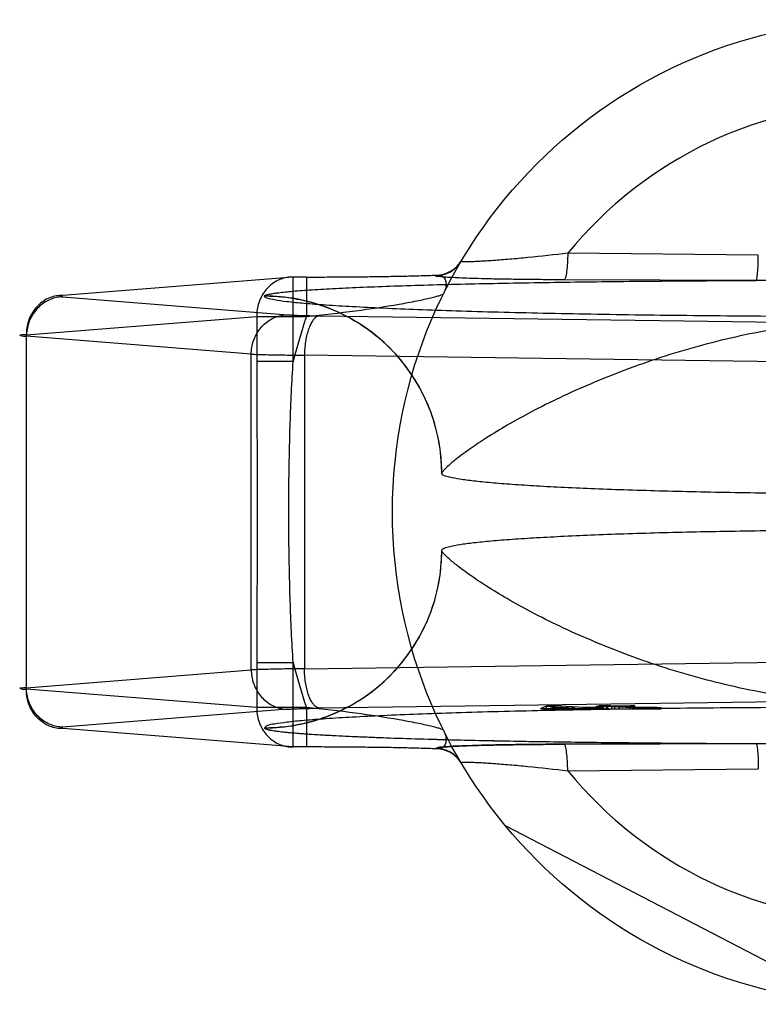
# Model space of a CAD drawing. Header units: millimetres. Extents: x 0 to 297, y 0 to 210.
# Tile 8 of 27: x 124.33 to 125.39, y 106.47 to 107.88. Entities that reach past the tile are written whole.
import ezdxf

# ---------------------------------------------------------------- set-up
doc = ezdxf.new("R2010")
doc.units = ezdxf.units.MM
doc.header["$LTSCALE"] = 16.335
doc.layers.add('001-M31079-X02', color=7, linetype='CONTINUOUS')

msp = doc.modelspace()

# ---------------------------------------------------------------- linework, layer by layer
at = {"layer": '001-M31079-X02', "color": 9, "linetype": 'Continuous'}
for p, q in [((125.387, 107.5464), (125.1134, 107.5491)), ((124.719, 107.5148), (124.3882, 107.4885)), ((124.719, 107.3934), (124.719, 107.5149)), ((124.7382, 107.5148), (124.719, 107.5148)), ((124.7382, 107.5149), (124.7382, 107.4583)), ((124.9238, 107.5169), (124.9242, 107.5175)), ((125.3841, 107.5099), (125.1083, 107.5109)), ((124.3882, 107.4863), (124.711, 107.4606)), ((124.6778, 107.4875), (124.6778, 107.4872)), ((124.3359, 107.4319), (124.6667, 107.4583)), ((124.6667, 107.4583), (124.7382, 107.4583)), ((124.6667, 107.4583), (124.6667, 107.3934)), ((124.7569, 107.4591), (125.5363, 107.4484)), ((124.3359, 106.9227), (124.3359, 107.4319)), ((124.6588, 107.4041), (124.3359, 107.4298)), ((124.6588, 106.9506), (124.6588, 107.4041)), ((125.5147, 107.3919), (124.7353, 107.4026)), ((124.7353, 107.4026), (124.7353, 106.9521)), ((124.719, 107.3934), (124.6667, 107.3934)), ((124.7353, 106.9521), (125.5147, 106.9628)), ((124.3359, 106.9249), (124.6588, 106.9506)), ((124.6667, 106.9612), (124.719, 106.9612)), ((124.6667, 106.9612), (124.6667, 106.8964)), ((124.719, 106.8398), (124.719, 106.9612)), ((124.6667, 106.8964), (124.3359, 106.9227)), ((124.7382, 106.8964), (124.6667, 106.8964)), ((124.7382, 106.8964), (124.7382, 106.8398)), ((125.1134, 106.8056), (125.387, 106.8083))]:
    msp.add_line(p, q, dxfattribs=at)
at = {"layer": '001-M31079-X02', "color": 7, "linetype": 'Continuous'}
for p, q in [((124.9324, 107.2331), (124.9323, 107.2328)), ((124.9323, 107.1219), (124.9324, 107.1216)), ((125.5363, 106.9062), (124.7569, 106.8956)), ((124.711, 106.894), (124.3882, 106.8683)), ((125.0829, 106.8984), (125.0745, 106.8952)), ((125.0745, 106.8952), (125.0835, 106.8947)), ((125.0745, 106.8952), (125.0835, 106.8945)), ((125.0745, 106.8945), (125.0745, 106.8952)), ((125.1659, 106.8945), (125.0745, 106.8945)), ((125.0745, 106.8945), (125.1325, 106.8945)), ((125.0951, 106.8987), (125.0829, 106.8984)), ((125.0829, 106.8986), (125.0951, 106.8986)), ((125.0829, 106.8945), (125.0829, 106.8986)), ((125.0835, 106.8945), (125.1325, 106.8956)), ((125.0835, 106.8947), (125.1325, 106.8956)), ((125.0888, 106.8955), (125.0949, 106.8977)), ((125.1235, 106.8961), (125.0888, 106.8955)), ((125.0888, 106.8945), (125.0888, 106.8955)), ((125.0949, 106.8977), (125.1235, 106.8961)), ((125.0949, 106.8977), (125.0949, 106.8945)), ((125.1358, 106.8963), (125.0951, 106.8987)), ((125.0951, 106.8945), (125.0951, 106.8987)), ((125.1235, 106.8945), (125.1235, 106.8961)), ((125.1325, 106.8956), (125.1522, 106.8945)), ((125.1325, 106.8945), (125.1325, 106.8956)), ((125.1562, 106.8967), (125.1358, 106.8963)), ((125.1358, 106.8945), (125.1358, 106.8963)), ((125.1652, 106.8962), (125.1448, 106.8958)), ((125.1659, 106.8946), (125.1448, 106.8958)), ((125.1659, 106.8945), (125.1448, 106.8958)), ((125.1448, 106.8945), (125.1448, 106.8958)), ((125.1659, 106.8945), (125.1448, 106.8945)), ((125.1708, 106.8984), (125.1544, 106.8981)), ((125.1605, 106.8977), (125.1544, 106.8981)), ((125.1544, 106.8945), (125.1544, 106.8981)), ((125.1652, 106.8962), (125.1562, 106.8967)), ((125.1562, 106.8945), (125.1562, 106.8967)), ((125.1689, 106.8993), (125.1587, 106.8991)), ((125.1587, 106.8992), (125.1689, 106.8992)), ((125.1587, 106.8945), (125.1587, 106.8992)), ((125.1587, 106.8991), (125.1708, 106.8984)), ((125.1768, 106.898), (125.1605, 106.8977)), ((125.1605, 106.8945), (125.1605, 106.8977)), ((125.1652, 106.8945), (125.1652, 106.8962)), ((125.1659, 106.8945), (125.2475, 106.8945)), ((125.181, 106.8986), (125.1689, 106.8993)), ((125.1689, 106.8945), (125.1689, 106.8993)), ((125.1708, 106.8945), (125.1708, 106.8984)), ((125.1768, 106.898), (125.2069, 106.8963)), ((125.1768, 106.8945), (125.1768, 106.898)), ((125.2034, 106.899), (125.181, 106.8986)), ((125.181, 106.8945), (125.181, 106.8986)), ((125.187, 106.8982), (125.2095, 106.8987)), ((125.2141, 106.8967), (125.187, 106.8982)), ((125.187, 106.8945), (125.187, 106.8982)), ((125.2095, 106.8987), (125.2034, 106.899)), ((125.2034, 106.8945), (125.2034, 106.899)), ((125.2069, 106.8963), (125.217, 106.8961)), ((125.2069, 106.8945), (125.2069, 106.8963)), ((125.217, 106.8962), (125.2069, 106.8962)), ((125.2095, 106.8945), (125.2095, 106.8987)), ((125.2206, 106.8965), (125.2141, 106.8967)), ((125.2141, 106.8966), (125.2206, 106.8966)), ((125.2141, 106.8945), (125.2141, 106.8966)), ((125.217, 106.8945), (125.217, 106.8962)), ((125.217, 106.8961), (125.2261, 106.896)), ((125.2206, 106.8964), (125.2415, 106.8965)), ((125.2298, 106.8964), (125.2206, 106.8965)), ((125.2206, 106.8945), (125.2206, 106.8964)), ((125.2261, 106.896), (125.2338, 106.896)), ((125.2261, 106.8945), (125.2261, 106.896)), ((125.2415, 106.8965), (125.2298, 106.8964)), ((125.2298, 106.8964), (125.2298, 106.8945)), ((125.2338, 106.896), (125.2475, 106.8962)), ((125.2475, 106.8961), (125.2338, 106.8961)), ((125.2338, 106.8945), (125.2338, 106.896)), ((125.2475, 106.8962), (125.2415, 106.8965)), ((125.2415, 106.8945), (125.2415, 106.8965)), ((125.2475, 106.8945), (125.2475, 106.8961)), ((124.719, 106.8398), (124.3882, 106.8662)), ((124.6778, 106.8675), (124.6778, 106.8671)), ((124.6778, 106.8675), (124.6778, 106.8671)), ((124.7382, 106.8398), (124.719, 106.8398)), ((124.9242, 106.8372), (124.9238, 106.8378)), ((124.9239, 106.8378), (124.9242, 106.8372)), ((125.1083, 106.8438), (125.3841, 106.8447)), ((125.3841, 106.8447), (125.1083, 106.8438)), ((125.5122, 106.4725), (125.0238, 106.7267))]:
    msp.add_line(p, q, dxfattribs=at)
at = {"layer": '001-M31079-X02', "color": 9, "linetype": 'Continuous'}
msp.add_circle((125.5688, 107.1773), 0.7071, dxfattribs=at)
for centre, radius, start, end in [((125.5688, 107.1773), 0.5878, 39.2269, 140.7731), ((124.9238, 107.5593), 0.0424, 269.95, 329.359), ((124.9242, 107.5599), 0.0424, 269.9539, 329.3064), ((125.5688, 107.1773), 0.8769, 161.3119, 165.7314), ((125.5688, 107.1773), 0.8769, 194.2686, 198.6881), ((124.9238, 106.7954), 0.0424, 30.6418, 90.05), ((124.9242, 106.7948), 0.0424, 30.6953, 90.0461), ((125.5688, 107.1773), 0.5878, 219.2269, 320.7731)]:
    msp.add_arc(centre, radius, start, end, dxfattribs=at)
for points, knots in [([(125.1134, 107.5491), (125.0943, 107.5468), (125.0665, 107.5437), (125.0309, 107.5403), (125.0109, 107.5387), (124.9966, 107.5378), (124.9873, 107.5373), (124.9793, 107.5369), (124.9725, 107.5367), (124.9673, 107.5366), (124.9633, 107.5369), (124.9616, 107.5368), (124.9602, 107.5374), (124.9603, 107.5376)], [0, 0, 0, 0, 0.374573, 0.545185, 0.69775, 0.765258, 0.825765, 0.8784, 0.922348, 0.956856, 0.98136, 0.995484, 1, 1, 1, 1]), ([(125.1134, 107.5491), (125.1133, 107.5444), (125.113, 107.5354), (125.112, 107.5237), (125.1107, 107.5158), (125.1094, 107.5121), (125.1087, 107.511), (125.1083, 107.5109)], [0, 0, 0, 0, 0.362876, 0.688728, 0.908697, 0.968753, 1, 1, 1, 1]), ([(125.3841, 107.5099), (125.3844, 107.5101), (125.3847, 107.5112), (125.3852, 107.5132), (125.3856, 107.5167), (125.3863, 107.5233), (125.3868, 107.5334), (125.387, 107.5419), (125.387, 107.5464)], [0, 0, 0, 0, 0.026059, 0.084249, 0.177704, 0.303889, 0.631535, 1, 1, 1, 1]), ([(124.719, 107.5148), (124.7159, 107.5149), (124.7098, 107.5144), (124.7009, 107.5119), (124.6925, 107.5078), (124.6849, 107.5021), (124.6785, 107.495), (124.6732, 107.4869), (124.6694, 107.4778), (124.6671, 107.4682), (124.6667, 107.4616), (124.6667, 107.4583)], [0, 0, 0, 0, 0.105867, 0.213506, 0.322247, 0.431686, 0.542546, 0.655169, 0.769173, 0.884293, 1, 1, 1, 1]), ([(124.7382, 107.5148), (124.748, 107.5148), (124.7677, 107.5149), (124.7969, 107.515), (124.8255, 107.5153), (124.8529, 107.5157), (124.8787, 107.5162), (124.9022, 107.5168), (124.9171, 107.5172), (124.9242, 107.5175)], [0, 0, 0, 0, 0.158961, 0.317102, 0.471716, 0.620001, 0.759164, 0.88659, 1, 1, 1, 1]), ([(125.1083, 107.5109), (125.0983, 107.5109), (125.0791, 107.511), (125.0517, 107.5113), (125.027, 107.5116), (125.005, 107.512), (124.9857, 107.5125), (124.9691, 107.513), (124.955, 107.5136), (124.9441, 107.5142), (124.9344, 107.5147), (124.9302, 107.5156), (124.9229, 107.5157), (124.9239, 107.5169)], [0, 0, 0, 0, 0.162457, 0.311088, 0.444967, 0.564046, 0.668486, 0.758484, 0.83412, 0.895499, 0.942766, 0.975919, 1, 1, 1, 1]), ([(124.9242, 107.5175), (124.9263, 107.5177), (124.9304, 107.5177), (124.936, 107.5143), (124.9388, 107.5078), (124.9385, 107.4995), (124.9364, 107.4938), (124.9349, 107.4908)], [0, 0, 0, 0, 0.174794, 0.331672, 0.506596, 0.728787, 1, 1, 1, 1]), ([(124.6778, 107.4875), (124.678, 107.4881), (124.6799, 107.489), (124.6832, 107.49), (124.6887, 107.4911), (124.6995, 107.4927), (124.7176, 107.4945), (124.7443, 107.4965), (124.7773, 107.4984), (124.8158, 107.5002), (124.8594, 107.5019), (124.9258, 107.504), (125.0169, 107.5061), (125.1335, 107.508), (125.2571, 107.5093), (125.3414, 107.5098), (125.3841, 107.5099)], [0, 0, 0, 0, 0.002556, 0.007647, 0.015418, 0.02584, 0.054362, 0.092487, 0.139398, 0.194252, 0.256192, 0.324351, 0.475941, 0.642638, 0.818822, 1, 1, 1, 1]), ([(125.7535, 107.5099), (125.7115, 107.5099), (125.6303, 107.509), (125.5072, 107.509), (125.4261, 107.5099), (125.3841, 107.5099)], [0, 0, 0, 0, 0.341257, 0.658748, 1, 1, 1, 1]), ([(124.3882, 107.4885), (124.3851, 107.4885), (124.379, 107.488), (124.3701, 107.4855), (124.3617, 107.4814), (124.3542, 107.4757), (124.3477, 107.4687), (124.3424, 107.4605), (124.3386, 107.4515), (124.3364, 107.4419), (124.3359, 107.4352), (124.3359, 107.4319)], [0, 0, 0, 0, 0.107077, 0.214442, 0.322623, 0.432034, 0.54293, 0.655378, 0.769254, 0.884268, 1, 1, 1, 1]), ([(124.3882, 107.4863), (124.3852, 107.4863), (124.3791, 107.4856), (124.3703, 107.483), (124.3621, 107.4787), (124.3546, 107.473), (124.3482, 107.466), (124.3429, 107.458), (124.339, 107.4491), (124.3366, 107.4396), (124.336, 107.4331), (124.3359, 107.4298)], [0, 0, 0, 0, 0.106478, 0.21374, 0.322185, 0.432069, 0.54347, 0.656286, 0.770253, 0.884982, 1, 1, 1, 1]), ([(124.3882, 107.4885), (124.3868, 107.4884), (124.3814, 107.4886), (124.3867, 107.4865), (124.3882, 107.4863)], [0, 0, 0, 0, 0.480825, 1, 1, 1, 1]), ([(124.9324, 107.2331), (124.9324, 107.2487), (124.9294, 107.2808), (124.9156, 107.3284), (124.8918, 107.3741), (124.8586, 107.4147), (124.8179, 107.4476), (124.7723, 107.4711), (124.7251, 107.4846), (124.6932, 107.4875), (124.6778, 107.4875)], [0, 0, 0, 0, 0.11714, 0.241135, 0.370091, 0.501566, 0.632817, 0.761124, 0.884117, 1, 1, 1, 1]), ([(126.4598, 107.4872), (126.4598, 107.4857), (126.4532, 107.4835), (126.4438, 107.4814), (126.4251, 107.4789), (126.4008, 107.4766), (126.3693, 107.4742), (126.3316, 107.4719), (126.2876, 107.4698), (126.2379, 107.4677), (126.1828, 107.4658), (126.1227, 107.4641), (126.0582, 107.4626), (125.9898, 107.4612), (125.9179, 107.4601), (125.8433, 107.4592), (125.7665, 107.4585), (125.688, 107.458), (125.6086, 107.4578), (125.5289, 107.4578), (125.4495, 107.458), (125.3711, 107.4585), (125.2943, 107.4592), (125.2196, 107.4601), (125.1478, 107.4612), (125.0794, 107.4626), (125.0148, 107.4641), (124.9548, 107.4658), (124.8997, 107.4677), (124.85, 107.4698), (124.806, 107.4719), (124.7682, 107.4742), (124.7367, 107.4766), (124.7124, 107.4789), (124.6938, 107.4814), (124.6844, 107.4835), (124.6778, 107.4857), (124.6778, 107.4872)], [0, 0, 0, 0, 0.002493, 0.008682, 0.018754, 0.032668, 0.050325, 0.07159, 0.096294, 0.12424, 0.155205, 0.188938, 0.22517, 0.263609, 0.303947, 0.345858, 0.389007, 0.433046, 0.477624, 0.52238, 0.566958, 0.610997, 0.654146, 0.696057, 0.736395, 0.774834, 0.811065, 0.844799, 0.875763, 0.903709, 0.928414, 0.949678, 0.967336, 0.981249, 0.991321, 0.99751, 1, 1, 1, 1]), ([(124.9324, 107.2328), (124.9324, 107.2429), (124.9312, 107.2633), (124.9257, 107.2933), (124.9168, 107.3221), (124.9047, 107.3494), (124.8895, 107.3752), (124.8712, 107.3992), (124.85, 107.4211), (124.8259, 107.4405), (124.7994, 107.457), (124.7709, 107.4703), (124.7406, 107.48), (124.7094, 107.4859), (124.6882, 107.4872), (124.6778, 107.4872)], [0, 0, 0, 0, 0.076158, 0.153158, 0.228333, 0.301941, 0.376949, 0.452289, 0.52843, 0.605124, 0.6839, 0.761957, 0.840937, 0.921804, 1, 1, 1, 1]), ([(124.7382, 107.4583), (124.7617, 107.4606), (124.8062, 107.4657), (124.859, 107.4735), (124.8918, 107.4796), (124.9069, 107.4827), (124.9161, 107.4848), (124.9235, 107.4867), (124.9293, 107.4882), (124.9327, 107.4895), (124.9347, 107.4903), (124.9349, 107.4908)], [0, 0, 0, 0, 0.355482, 0.671549, 0.801125, 0.856117, 0.903432, 0.942201, 0.971603, 0.990934, 1, 1, 1, 1]), ([(124.6588, 107.4041), (124.6588, 107.4073), (124.6594, 107.4139), (124.6618, 107.4233), (124.6657, 107.4322), (124.671, 107.4403), (124.6774, 107.4473), (124.6849, 107.453), (124.6931, 107.4573), (124.7019, 107.4599), (124.708, 107.4606), (124.711, 107.4606)], [0, 0, 0, 0, 0.115018, 0.229746, 0.343713, 0.456528, 0.567928, 0.677812, 0.786256, 0.893517, 1, 1, 1, 1]), ([(124.711, 107.4606), (124.713, 107.4605), (124.7176, 107.4602), (124.7254, 107.4598), (124.7348, 107.4595), (124.7455, 107.4593), (124.753, 107.4592), (124.7569, 107.4591)], [0, 0, 0, 0, 0.130912, 0.301984, 0.508124, 0.743482, 1, 1, 1, 1]), ([(124.7569, 107.4591), (124.7557, 107.459), (124.7529, 107.4581), (124.7493, 107.4552), (124.746, 107.4508), (124.743, 107.445), (124.7404, 107.4381), (124.7382, 107.4302), (124.7366, 107.4214), (124.7356, 107.4121), (124.7353, 107.4058), (124.7353, 107.4026)], [0, 0, 0, 0, 0.060245, 0.130705, 0.215809, 0.316801, 0.432956, 0.562332, 0.702195, 0.849281, 1, 1, 1, 1]), ([(126.2052, 107.2331), (126.2048, 107.2347), (126.201, 107.2385), (126.1938, 107.2458), (126.1809, 107.2561), (126.1629, 107.2693), (126.1391, 107.2851), (126.1097, 107.303), (126.0747, 107.3223), (126.0346, 107.3423), (125.99, 107.3624), (125.9417, 107.3817), (125.8905, 107.3996), (125.8375, 107.4156), (125.7834, 107.4291), (125.729, 107.4399), (125.6748, 107.4478), (125.6215, 107.4526), (125.5688, 107.4543), (125.5161, 107.4526), (125.4627, 107.4478), (125.4086, 107.4399), (125.3542, 107.4291), (125.3001, 107.4156), (125.247, 107.3996), (125.1959, 107.3817), (125.1476, 107.3624), (125.103, 107.3423), (125.0628, 107.3223), (125.0278, 107.303), (124.9984, 107.2851), (124.9747, 107.2693), (124.9567, 107.2561), (124.9438, 107.2458), (124.9365, 107.2385), (124.9328, 107.2347), (124.9324, 107.2331)], [0, 0, 0, 0, 0.003555, 0.011107, 0.022959, 0.039262, 0.060042, 0.085221, 0.114497, 0.147384, 0.18326, 0.221413, 0.261105, 0.301644, 0.342428, 0.382958, 0.422872, 0.461919, 0.5, 0.538082, 0.577129, 0.617043, 0.657573, 0.698356, 0.738896, 0.778588, 0.81674, 0.852617, 0.885504, 0.914779, 0.939958, 0.960738, 0.977042, 0.988893, 0.996445, 1, 1, 1, 1]), ([(124.3359, 107.4319), (124.3339, 107.4318), (124.3317, 107.4316), (124.3243, 107.4315), (124.3316, 107.4296), (124.3339, 107.4299), (124.3359, 107.4298)], [0, 0, 0, 0, 0.308454, 0.496297, 0.691701, 1, 1, 1, 1]), ([(124.6588, 107.4041), (124.6615, 107.4039), (124.6676, 107.4037), (124.6779, 107.4034), (124.69, 107.4031), (124.7038, 107.4029), (124.7191, 107.4027), (124.7298, 107.4026), (124.7353, 107.4026)], [0, 0, 0, 0, 0.106989, 0.241386, 0.400784, 0.582467, 0.783383, 1, 1, 1, 1]), ([(124.6667, 107.3934), (124.6667, 107.3574), (124.6671, 107.2853), (124.6676, 107.1773), (124.6671, 107.0693), (124.6667, 106.9973), (124.6667, 106.9612)], [0, 0, 0, 0, 0.250466, 0.5, 0.749534, 1, 1, 1, 1]), ([(124.719, 106.9612), (124.7172, 106.9907), (124.7145, 107.0487), (124.7127, 107.1348), (124.7127, 107.2199), (124.7145, 107.306), (124.7172, 107.364), (124.719, 107.3934)], [0, 0, 0, 0, 0.204736, 0.40264, 0.597353, 0.795252, 1, 1, 1, 1]), ([(124.6778, 106.8675), (124.6879, 106.8675), (124.7084, 106.8687), (124.7384, 106.8742), (124.7672, 106.8831), (124.7946, 106.8951), (124.8203, 106.9103), (124.8444, 106.9286), (124.8662, 106.9498), (124.8857, 106.9739), (124.9022, 107.0003), (124.9155, 107.0288), (124.9252, 107.059), (124.9311, 107.0903), (124.9324, 107.1115), (124.9324, 107.1219)], [0, 0, 0, 0, 0.0763, 0.153503, 0.228562, 0.30215, 0.37728, 0.452453, 0.528555, 0.605385, 0.683975, 0.761952, 0.841026, 0.921748, 1, 1, 1, 1]), ([(124.6778, 106.8671), (124.6932, 106.8672), (124.7251, 106.8701), (124.7723, 106.8836), (124.8179, 106.9071), (124.8586, 106.94), (124.8918, 106.9806), (124.9156, 107.0263), (124.9294, 107.0738), (124.9324, 107.106), (124.9324, 107.1216)], [0, 0, 0, 0, 0.115883, 0.238876, 0.367183, 0.498434, 0.629909, 0.758865, 0.88286, 1, 1, 1, 1]), ([(126.2052, 107.1216), (126.2048, 107.12), (126.201, 107.1161), (126.1938, 107.1089), (126.1809, 107.0986), (126.1629, 107.0853), (126.1391, 107.0696), (126.1097, 107.0517), (126.0747, 107.0324), (126.0346, 107.0123), (125.99, 106.9923), (125.9417, 106.9729), (125.8905, 106.955), (125.8375, 106.9391), (125.7834, 106.9256), (125.729, 106.9147), (125.6749, 106.9069), (125.6215, 106.902), (125.5688, 106.9004), (125.5161, 106.902), (125.4627, 106.9069), (125.4086, 106.9147), (125.3541, 106.9256), (125.3, 106.9391), (125.247, 106.955), (125.1959, 106.9729), (125.1476, 106.9923), (125.1029, 107.0123), (125.0628, 107.0324), (125.0278, 107.0517), (124.9984, 107.0696), (124.9747, 107.0853), (124.9567, 107.0986), (124.9438, 107.1089), (124.9365, 107.1161), (124.9328, 107.12), (124.9324, 107.1216)], [0, 0, 0, 0, 0.003556, 0.01111, 0.022961, 0.039265, 0.060043, 0.08522, 0.114493, 0.147377, 0.183251, 0.221401, 0.261091, 0.301628, 0.342411, 0.38294, 0.422856, 0.461909, 0.5, 0.538091, 0.577144, 0.61706, 0.657589, 0.698372, 0.738909, 0.7786, 0.816749, 0.852623, 0.885507, 0.91478, 0.939957, 0.960735, 0.977039, 0.98889, 0.996444, 1, 1, 1, 1]), ([(124.7353, 106.9521), (124.7298, 106.9521), (124.7191, 106.952), (124.7038, 106.9518), (124.69, 106.9515), (124.6778, 106.9512), (124.6676, 106.951), (124.6615, 106.9507), (124.6588, 106.9506)], [0, 0, 0, 0, 0.216715, 0.417781, 0.599446, 0.758746, 0.893072, 1, 1, 1, 1]), ([(124.6588, 106.9506), (124.6588, 106.9473), (124.6594, 106.9409), (124.6618, 106.9316), (124.6655, 106.9229), (124.6705, 106.9149), (124.6769, 106.9079), (124.6843, 106.902), (124.6927, 106.8976), (124.7017, 106.8948), (124.7079, 106.8941), (124.711, 106.894)], [0, 0, 0, 0, 0.114278, 0.227862, 0.337251, 0.447769, 0.558103, 0.669208, 0.779366, 0.890941, 1, 1, 1, 1]), ([(124.7569, 106.8956), (124.7557, 106.8957), (124.753, 106.8966), (124.7494, 106.8994), (124.7462, 106.9036), (124.7432, 106.9092), (124.7406, 106.916), (124.7384, 106.9239), (124.7367, 106.9328), (124.7356, 106.9423), (124.7353, 106.9488), (124.7353, 106.9521)], [0, 0, 0, 0, 0.059878, 0.129511, 0.210703, 0.308575, 0.422337, 0.551975, 0.693177, 0.845746, 1, 1, 1, 1]), ([(124.3359, 106.9249), (124.3339, 106.9248), (124.3317, 106.9245), (124.3243, 106.9244), (124.3316, 106.9225), (124.3339, 106.9228), (124.3359, 106.9227)], [0, 0, 0, 0, 0.308412, 0.496297, 0.691671, 1, 1, 1, 1]), ([(124.3882, 106.8683), (124.3852, 106.8684), (124.3792, 106.869), (124.3706, 106.8716), (124.3625, 106.8757), (124.3551, 106.8812), (124.3486, 106.888), (124.3433, 106.896), (124.3392, 106.9051), (124.3366, 106.9148), (124.336, 106.9215), (124.3359, 106.9249)], [0, 0, 0, 0, 0.105866, 0.212034, 0.316033, 0.423474, 0.53354, 0.647368, 0.762916, 0.882188, 1, 1, 1, 1]), ([(124.3882, 106.8662), (124.3851, 106.8661), (124.379, 106.8666), (124.3701, 106.8691), (124.3617, 106.8733), (124.3542, 106.879), (124.3477, 106.886), (124.3424, 106.8942), (124.3386, 106.9032), (124.3364, 106.9128), (124.3359, 106.9194), (124.3359, 106.9227)], [0, 0, 0, 0, 0.10707, 0.214436, 0.322616, 0.432028, 0.542925, 0.655374, 0.769251, 0.884266, 1, 1, 1, 1]), ([(124.6667, 106.8964), (124.6667, 106.8931), (124.6671, 106.8865), (124.6694, 106.8768), (124.6732, 106.8678), (124.6785, 106.8596), (124.6849, 106.8526), (124.6925, 106.8469), (124.7008, 106.8428), (124.7098, 106.8403), (124.7159, 106.8398), (124.719, 106.8398)], [0, 0, 0, 0, 0.115548, 0.230792, 0.344911, 0.457252, 0.568031, 0.677491, 0.785649, 0.893024, 1, 1, 1, 1]), ([(124.9349, 106.8638), (124.9347, 106.8644), (124.9327, 106.8651), (124.9293, 106.8665), (124.9235, 106.868), (124.9161, 106.8699), (124.9069, 106.8719), (124.8918, 106.8751), (124.859, 106.8811), (124.8062, 106.889), (124.7617, 106.8941), (124.7382, 106.8964)], [0, 0, 0, 0, 0.009066, 0.028397, 0.057799, 0.096568, 0.143882, 0.198874, 0.328449, 0.644516, 1, 1, 1, 1]), ([(124.9349, 106.8638), (124.9364, 106.8609), (124.9385, 106.8552), (124.9388, 106.8469), (124.936, 106.8403), (124.9304, 106.837), (124.9263, 106.8369), (124.9242, 106.8372)], [0, 0, 0, 0, 0.271259, 0.49346, 0.668375, 0.825235, 1, 1, 1, 1]), ([(125.1134, 106.8056), (125.1133, 106.8103), (125.113, 106.8193), (125.112, 106.831), (125.1107, 106.8389), (125.1094, 106.8426), (125.1087, 106.8437), (125.1083, 106.8438)], [0, 0, 0, 0, 0.362878, 0.688732, 0.9087, 0.968755, 1, 1, 1, 1]), ([(125.3841, 106.8447), (125.4262, 106.8447), (125.5072, 106.8456), (125.6303, 106.8456), (125.7114, 106.8447), (125.7535, 106.8447)], [0, 0, 0, 0, 0.341795, 0.658236, 1, 1, 1, 1]), ([(125.3841, 106.8447), (125.3844, 106.8446), (125.3847, 106.8435), (125.3852, 106.8415), (125.3856, 106.8381), (125.3863, 106.8314), (125.3868, 106.8213), (125.387, 106.8128), (125.387, 106.8083)], [0, 0, 0, 0, 0.025787, 0.083395, 0.176138, 0.301743, 0.629474, 1, 1, 1, 1]), ([(124.9603, 106.817), (124.9602, 106.8172), (124.9616, 106.8179), (124.9633, 106.8177), (124.9673, 106.8181), (124.9725, 106.8179), (124.9793, 106.8178), (124.9873, 106.8174), (124.9966, 106.8169), (125.0109, 106.8159), (125.0309, 106.8143), (125.0665, 106.811), (125.0943, 106.8079), (125.1134, 106.8056)], [0, 0, 0, 0, 0.004516, 0.01864, 0.043144, 0.077652, 0.1216, 0.174235, 0.234742, 0.302251, 0.454816, 0.625428, 1, 1, 1, 1])]:
    msp.add_open_spline(points, degree=3, knots=knots, dxfattribs=at)
at = {"layer": '001-M31079-X02', "color": 7, "linetype": 'Continuous'}
for points, knots in [([(126.2052, 107.2328), (126.2052, 107.2314), (126.2004, 107.2288), (126.1922, 107.2267), (126.1775, 107.224), (126.1579, 107.2215), (126.1327, 107.219), (126.1025, 107.2167), (126.0674, 107.2144), (126.0279, 107.2123), (125.9841, 107.2104), (125.9367, 107.2087), (125.8859, 107.2072), (125.8322, 107.2059), (125.7762, 107.2049), (125.7183, 107.2041), (125.659, 107.2036), (125.5989, 107.2033), (125.5386, 107.2033), (125.4785, 107.2036), (125.4193, 107.2041), (125.3614, 107.2049), (125.3053, 107.2059), (125.2517, 107.2072), (125.2009, 107.2087), (125.1534, 107.2104), (125.1097, 107.2123), (125.0701, 107.2144), (125.0351, 107.2167), (125.0049, 107.219), (124.9797, 107.2215), (124.9601, 107.224), (124.9453, 107.2267), (124.9372, 107.2288), (124.9323, 107.2314), (124.9323, 107.2328)], [0, 0, 0, 0, 0.003145, 0.010238, 0.021627, 0.037284, 0.057093, 0.080886, 0.108455, 0.139552, 0.173898, 0.211182, 0.25107, 0.2932, 0.337192, 0.382651, 0.429166, 0.476318, 0.523684, 0.570837, 0.617352, 0.662811, 0.706803, 0.748933, 0.78882, 0.826104, 0.86045, 0.891547, 0.919115, 0.942908, 0.962717, 0.978373, 0.989762, 0.996855, 1, 1, 1, 1]), ([(126.2052, 107.1219), (126.2052, 107.1232), (126.2004, 107.1259), (126.1922, 107.1279), (126.1775, 107.1307), (126.1579, 107.1331), (126.1327, 107.1356), (126.1025, 107.138), (126.0674, 107.1402), (126.0279, 107.1423), (125.9841, 107.1442), (125.9367, 107.146), (125.8859, 107.1474), (125.8322, 107.1487), (125.7762, 107.1497), (125.7183, 107.1505), (125.659, 107.1511), (125.5989, 107.1513), (125.5386, 107.1513), (125.4785, 107.1511), (125.4193, 107.1505), (125.3614, 107.1497), (125.3053, 107.1487), (125.2517, 107.1474), (125.2009, 107.146), (125.1534, 107.1442), (125.1097, 107.1423), (125.0701, 107.1402), (125.0351, 107.138), (125.0049, 107.1356), (124.9797, 107.1331), (124.9601, 107.1307), (124.9453, 107.1279), (124.9372, 107.1259), (124.9323, 107.1232), (124.9323, 107.1219)], [0, 0, 0, 0, 0.003145, 0.010239, 0.021627, 0.037284, 0.057093, 0.080887, 0.108456, 0.139553, 0.173899, 0.211184, 0.251071, 0.2932, 0.337193, 0.382651, 0.429165, 0.476318, 0.523683, 0.570836, 0.61735, 0.662808, 0.706801, 0.74893, 0.788817, 0.826102, 0.860448, 0.891545, 0.919113, 0.942907, 0.962716, 0.978373, 0.989762, 0.996855, 1, 1, 1, 1]), ([(126.4598, 106.8675), (126.4587, 106.8686), (126.4545, 106.8716), (126.443, 106.873), (126.4255, 106.8758), (126.4007, 106.878), (126.3694, 106.8805), (126.3316, 106.8827), (126.2876, 106.8849), (126.2379, 106.8869), (126.1828, 106.8888), (126.1227, 106.8906), (126.0582, 106.8921), (125.9898, 106.8934), (125.918, 106.8946), (125.8433, 106.8955), (125.7665, 106.8962), (125.6881, 106.8966), (125.6087, 106.8969), (125.529, 106.8969), (125.4496, 106.8966), (125.3712, 106.8962), (125.2943, 106.8955), (125.2197, 106.8946), (125.1478, 106.8934), (125.0794, 106.8921), (125.0149, 106.8906), (124.9548, 106.8888), (124.8997, 106.8869), (124.85, 106.8849), (124.806, 106.8827), (124.7682, 106.8805), (124.7369, 106.878), (124.7121, 106.8758), (124.6946, 106.873), (124.6831, 106.8716), (124.6789, 106.8686), (124.6778, 106.8675)], [0, 0, 0, 0, 0.002494, 0.008682, 0.018753, 0.032665, 0.05032, 0.071583, 0.096285, 0.124228, 0.155189, 0.18892, 0.225149, 0.263585, 0.30392, 0.34583, 0.388977, 0.433016, 0.477593, 0.52235, 0.566928, 0.610968, 0.654118, 0.696031, 0.73637, 0.774811, 0.811045, 0.844781, 0.875747, 0.903695, 0.928401, 0.949668, 0.967327, 0.981242, 0.991315, 0.997506, 1, 1, 1, 1]), ([(126.4598, 106.8675), (126.4587, 106.8686), (126.4545, 106.8716), (126.443, 106.873), (126.4255, 106.8758), (126.4007, 106.878), (126.3694, 106.8805), (126.3315, 106.8827), (126.2876, 106.8849), (126.2379, 106.8869), (126.1828, 106.8888), (126.1227, 106.8906), (126.0582, 106.8921), (125.9898, 106.8934), (125.9179, 106.8946), (125.8433, 106.8955), (125.7665, 106.8962), (125.688, 106.8966), (125.6086, 106.8969), (125.5289, 106.8969), (125.4495, 106.8966), (125.3711, 106.8962), (125.2943, 106.8955), (125.2196, 106.8946), (125.1478, 106.8934), (125.0794, 106.8921), (125.0148, 106.8906), (124.9548, 106.8888), (124.8997, 106.8869), (124.8499, 106.8849), (124.806, 106.8827), (124.7682, 106.8805), (124.7369, 106.878), (124.7121, 106.8758), (124.6946, 106.873), (124.6831, 106.8716), (124.6789, 106.8686), (124.6778, 106.8675)], [0, 0, 0, 0, 0.002493, 0.008682, 0.018754, 0.032668, 0.050325, 0.07159, 0.096294, 0.124241, 0.155205, 0.188938, 0.22517, 0.263609, 0.303947, 0.345858, 0.389007, 0.433047, 0.477624, 0.522381, 0.566958, 0.610998, 0.654146, 0.696058, 0.736395, 0.774834, 0.811066, 0.844799, 0.875764, 0.90371, 0.928414, 0.949679, 0.967336, 0.98125, 0.991322, 0.99751, 1, 1, 1, 1]), ([(124.711, 106.894), (124.713, 106.8942), (124.7176, 106.8945), (124.7254, 106.8948), (124.7348, 106.8951), (124.7455, 106.8954), (124.753, 106.8955), (124.7569, 106.8956)], [0, 0, 0, 0, 0.130912, 0.301984, 0.508124, 0.743482, 1, 1, 1, 1]), ([(124.3882, 106.8662), (124.3868, 106.8663), (124.3814, 106.866), (124.3867, 106.8682), (124.3882, 106.8683)], [0, 0, 0, 0, 0.481055, 1, 1, 1, 1]), ([(124.3882, 106.8662), (124.3868, 106.8663), (124.3814, 106.866), (124.3867, 106.8682), (124.3882, 106.8683)], [0, 0, 0, 0, 0.480825, 1, 1, 1, 1]), ([(124.6778, 106.8671), (124.678, 106.8666), (124.6799, 106.8657), (124.6832, 106.8647), (124.6887, 106.8636), (124.6995, 106.862), (124.7176, 106.8602), (124.7443, 106.8582), (124.7773, 106.8563), (124.8158, 106.8545), (124.8594, 106.8528), (124.9258, 106.8507), (125.0169, 106.8485), (125.1335, 106.8467), (125.2571, 106.8454), (125.3414, 106.8449), (125.3841, 106.8447)], [0, 0, 0, 0, 0.002556, 0.007647, 0.015418, 0.02584, 0.054362, 0.092487, 0.139398, 0.194252, 0.256192, 0.324351, 0.475941, 0.642638, 0.818822, 1, 1, 1, 1]), ([(124.6778, 106.8671), (124.6789, 106.8664), (124.6826, 106.8644), (124.6917, 106.8632), (124.706, 106.8612), (124.726, 106.8595), (124.7514, 106.8577), (124.7825, 106.856), (124.8189, 106.8543), (124.8606, 106.8528), (124.9075, 106.8513), (124.9594, 106.8499), (125.0162, 106.8487), (125.078, 106.8475), (125.145, 106.8466), (125.2178, 106.8458), (125.2982, 106.8451), (125.3544, 106.8448), (125.3841, 106.8447)], [0, 0, 0, 0, 0.005328, 0.017949, 0.038332, 0.066636, 0.102847, 0.146771, 0.198376, 0.257466, 0.32386, 0.397275, 0.477605, 0.564844, 0.659292, 0.761688, 0.873919, 1, 1, 1, 1]), ([(124.9242, 106.8372), (124.9171, 106.8374), (124.9022, 106.8379), (124.8787, 106.8385), (124.8529, 106.839), (124.8255, 106.8393), (124.7969, 106.8396), (124.7677, 106.8398), (124.748, 106.8398), (124.7382, 106.8398)], [0, 0, 0, 0, 0.113433, 0.240867, 0.380025, 0.528307, 0.682916, 0.84105, 1, 1, 1, 1]), ([(124.9238, 106.8378), (124.9252, 106.8384), (124.9287, 106.8394), (124.9352, 106.8398), (124.9439, 106.8405), (124.9553, 106.8411), (124.9692, 106.8416), (124.9858, 106.8422), (125.0051, 106.8426), (125.027, 106.843), (125.0516, 106.8434), (125.079, 106.8436), (125.0982, 106.8438), (125.1083, 106.8438)], [0, 0, 0, 0, 0.025023, 0.058324, 0.10566, 0.1671, 0.242703, 0.332533, 0.436706, 0.555346, 0.688558, 0.836647, 1, 1, 1, 1]), ([(125.1083, 106.8438), (125.0983, 106.8438), (125.0791, 106.8436), (125.0517, 106.8434), (125.027, 106.843), (125.005, 106.8426), (124.9857, 106.8421), (124.9691, 106.8416), (124.9551, 106.8411), (124.9438, 106.8405), (124.9351, 106.8398), (124.9287, 106.8394), (124.9253, 106.8384), (124.9239, 106.8378)], [0, 0, 0, 0, 0.162457, 0.311089, 0.444967, 0.564046, 0.668486, 0.758484, 0.83412, 0.895499, 0.942765, 0.975918, 1, 1, 1, 1])]:
    msp.add_open_spline(points, degree=3, knots=knots, dxfattribs=at)

doc.saveas('drawing.dxf')
